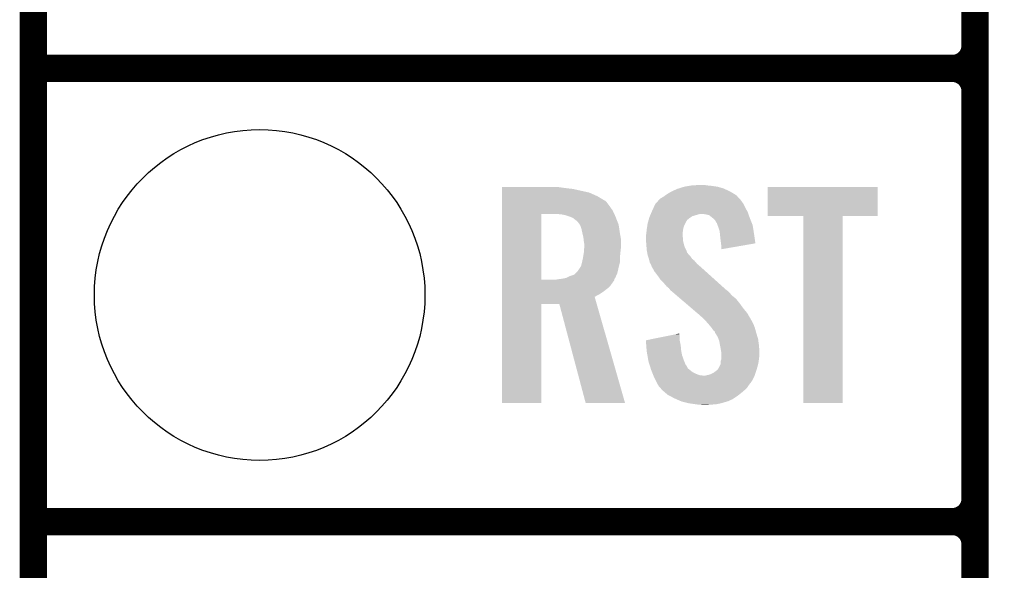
# Model space of a CAD drawing. Extents: x -1.3 to 24.2, y -3.9 to 39.7.
# Tile 15 of 42: x -1.3 to 4.2, y 13.7 to 16.8. Entities that reach past the tile are written whole.
import ezdxf

# ---------------------------------------------------------------- set-up
doc = ezdxf.new("R2010")
doc.units = 0
doc.layers.get('0').update_dxf_attribs({"linetype": 'CONTINUOUS'})
for name, color, linetype in [('3V3_TO_5V_CLICK_V100_GKO', 14, 'CONTINUOUS'), ('3V3_TO_5V_CLICK_V100_GTO', 12, 'CONTINUOUS'), ('3V3_TO_5V_CLICK_V100_GTS', 13, 'CONTINUOUS')]:
    doc.layers.add(name, color=color, linetype=linetype)

# ---------------------------------------------------------------- blocks, each defined once
blk = doc.blocks.new('ROUND_23')
blk.add_circle((0, 0), 0.9271)

msp = doc.modelspace()

# ---------------------------------------------------------------- linework, layer by layer
at = {"layer": '3V3_TO_5V_CLICK_V100_GKO', "const_width": 0.1524}
msp.add_lwpolyline([(-1.27, -3.81), (-1.27, 39.5986), (24.13, 39.5986)], dxfattribs=at)
at = {"layer": '3V3_TO_5V_CLICK_V100_GTO', "const_width": 0.1524}
for points in [[(4.0132, -0.5588), (4.0132, 18.3388)], [(-1.27, 16.51), (3.8862, 16.51)], [(-1.27, 16.51), (3.8862, 16.51)], [(4.0132, 14.097), (4.0132, 16.383)], [(-1.27, 13.97), (3.8862, 13.97)], [(-1.27, 13.97), (3.8862, 13.97)], [(4.0132, 11.557), (4.0132, 13.843)]]:
    msp.add_lwpolyline(points, dxfattribs=at)
for points in [[(3.8862, 16.51, 0.4142136), (4.0132, 16.637)], [(4.0132, 16.383, 0.4142136), (3.8862, 16.51)], [(4.0132, 16.383, 0.4142136), (3.8862, 16.51)], [(3.8862, 13.97, 0.4142136), (4.0132, 14.097)], [(4.0132, 13.843, 0.4142136), (3.8862, 13.97)], [(4.0132, 13.843, 0.4142136), (3.8862, 13.97)]]:
    msp.add_lwpolyline(points, format="xyb", dxfattribs=at)
at = {"layer": '3V3_TO_5V_CLICK_V100_GTO'}
for points in [[(2.413, 15.85214), (2.428242, 15.85468), (2.53238, 15.85214), (2.506978, 15.85468)], [(2.428242, 15.85468), (2.48158, 15.85722), (2.506978, 15.85468), (2.494282, 15.85722)], [(1.35892, 15.84198), (1.358922, 15.84452), (1.69672, 15.84198), (1.67894, 15.84452)], [(1.35892, 15.83944), (1.35892, 15.84198), (1.7145, 15.83944), (1.69672, 15.84198)], [(1.35892, 15.83436), (1.35892, 15.83944), (1.75768, 15.83436), (1.7145, 15.83944)], [(1.35892, 15.814038), (1.35892, 15.83436), (1.849122, 15.814038), (1.75768, 15.83436)], [(1.35892, 15.79372), (1.35892, 15.814038), (1.89484, 15.79372), (1.849122, 15.814038)], [(2.26568, 15.791178), (2.276344, 15.798798), (2.681608, 15.791178), (2.674622, 15.798798)], [(2.276344, 15.798798), (2.283458, 15.80388), (2.674622, 15.798798), (2.666366, 15.80388)], [(2.283458, 15.80388), (2.308862, 15.81912), (2.666366, 15.80388), (2.6416, 15.81912)], [(2.308862, 15.81912), (2.341882, 15.834362), (2.6416, 15.81912), (2.60894, 15.834362)], [(2.341882, 15.834362), (2.350004, 15.8369), (2.60894, 15.834362), (2.6035, 15.8369)], [(2.350004, 15.8369), (2.38252, 15.84706), (2.6035, 15.8369), (2.567942, 15.84706)], [(2.38252, 15.84706), (2.413, 15.85214), (2.567942, 15.84706), (2.53238, 15.85214)], [(2.84988, 15.681982), (2.8499, 15.844498), (3.467078, 15.681982), (3.4671, 15.844498)], [(2.8499, 15.844498), (2.849902, 15.84452), (3.4671, 15.844498), (2.849902, 15.84452)], [(1.35892, 15.77086), (1.35892, 15.79372), (1.93294, 15.77086), (1.89484, 15.79372)], [(1.35892, 15.768318), (1.35892, 15.77086), (1.93802, 15.768318), (1.93294, 15.77086)], [(1.35892, 15.758158), (1.35892, 15.768318), (1.94818, 15.758158), (1.93802, 15.768318)], [(1.35892, 15.73784), (1.35892, 15.758158), (1.96342, 15.73784), (1.94818, 15.758158)], [(2.211662, 15.73276), (2.219962, 15.75054), (2.72288, 15.73276), (2.71399, 15.75054)], [(2.219962, 15.75054), (2.222288, 15.753078), (2.71399, 15.75054), (2.71272, 15.753078)], [(2.222288, 15.753078), (2.231602, 15.76324), (2.71272, 15.753078), (2.705102, 15.76324)], [(2.231602, 15.76324), (2.236256, 15.768316), (2.705102, 15.76324), (2.702562, 15.768316)], [(2.236256, 15.768316), (2.247904, 15.781022), (2.702562, 15.768316), (2.690916, 15.781022)], [(2.247904, 15.781022), (2.252978, 15.78356), (2.690916, 15.781022), (2.68859, 15.78356)], [(2.252978, 15.78356), (2.26568, 15.791178), (2.68859, 15.78356), (2.681608, 15.791178)], [(1.358912, 15.326382), (1.358918, 15.69466), (1.57988, 15.326382), (1.579902, 15.69466)], [(1.358918, 15.712438), (1.35892, 15.73784), (1.9812, 15.712438), (1.96342, 15.73784)], [(1.358918, 15.69466), (1.358918, 15.712438), (1.989406, 15.69466), (1.9812, 15.712438)], [(1.691642, 15.69212), (1.66116, 15.69466), (1.99058, 15.69212), (1.989406, 15.69466)], [(1.71704, 15.687038), (1.691642, 15.69212), (1.992924, 15.687038), (1.99058, 15.69212)], [(2.189114, 15.681958), (2.192382, 15.68958), (2.428236, 15.681958), (2.453642, 15.68958)], [(2.192382, 15.68958), (2.194558, 15.69466), (2.453642, 15.68958), (2.473958, 15.69466)], [(2.194558, 15.69466), (2.198912, 15.704818), (2.74175, 15.69466), (2.73812, 15.704818)], [(2.198912, 15.704818), (2.20218, 15.71244), (2.73812, 15.704818), (2.733964, 15.71244)], [(2.20218, 15.71244), (2.211662, 15.73276), (2.733964, 15.71244), (2.72288, 15.73276)], [(2.501898, 15.69212), (2.481578, 15.69466), (2.742656, 15.69212), (2.74175, 15.69466)], [(2.522216, 15.687042), (2.501898, 15.69212), (2.74447, 15.687042), (2.742656, 15.69212)], [(1.739898, 15.67942), (1.71704, 15.687038), (1.99644, 15.67942), (1.992924, 15.687038)], [(1.75768, 15.671798), (1.739898, 15.67942), (1.999404, 15.671798), (1.99644, 15.67942)], [(1.77038, 15.66164), (1.75768, 15.671798), (2.003354, 15.66164), (1.999404, 15.671798)], [(1.778002, 15.656558), (1.77038, 15.66164), (2.00533, 15.656558), (2.003354, 15.66164)], [(1.78562, 15.64894), (1.778002, 15.656558), (2.008294, 15.64894), (2.00533, 15.656558)], [(1.796508, 15.633696), (1.78562, 15.64894), (2.01422, 15.633696), (2.008294, 15.64894)], [(1.79832, 15.631158), (1.796508, 15.633696), (2.014602, 15.631158), (2.01422, 15.633696)], [(2.175216, 15.631158), (2.17678, 15.641322), (2.38252, 15.631158), (2.387602, 15.641322)], [(2.17678, 15.641322), (2.17968, 15.651478), (2.387602, 15.641322), (2.39268, 15.651478)], [(2.17968, 15.651478), (2.181858, 15.6591), (2.39268, 15.651478), (2.39776, 15.6591)], [(2.181858, 15.6591), (2.182584, 15.66164), (2.39776, 15.6591), (2.4003, 15.66164)], [(2.182584, 15.66164), (2.185488, 15.6718), (2.4003, 15.66164), (2.413, 15.6718)], [(2.185488, 15.6718), (2.18694, 15.676882), (2.413, 15.6718), (2.420622, 15.676882)], [(2.18694, 15.676882), (2.189114, 15.681958), (2.420622, 15.676882), (2.428236, 15.681958)], [(2.544446, 15.66926), (2.522216, 15.687042), (2.75082, 15.66926), (2.74447, 15.687042)], [(2.547618, 15.666722), (2.544446, 15.66926), (2.751836, 15.666722), (2.75082, 15.66926)], [(2.555238, 15.6591), (2.547618, 15.666722), (2.754884, 15.6591), (2.751836, 15.666722)], [(2.560318, 15.648944), (2.555238, 15.6591), (2.758946, 15.648944), (2.754884, 15.6591)], [(2.565394, 15.643866), (2.560318, 15.648944), (2.760978, 15.643866), (2.758946, 15.648944)], [(2.5654, 15.641324), (2.565394, 15.643866), (2.761994, 15.641324), (2.760978, 15.643866)], [(2.569212, 15.631158), (2.5654, 15.641324), (2.76606, 15.631158), (2.761994, 15.641324)], [(3.050518, 15.68196), (2.84988, 15.681982), (3.467078, 15.68196), (3.467078, 15.681982)], [(3.05052, 15.681938), (3.050518, 15.68196), (3.27152, 15.681938), (3.467078, 15.68196)], [(3.05054, 14.635502), (3.05052, 15.681938), (3.271498, 14.635502), (3.27152, 15.681938)], [(1.80594, 15.608298), (1.79832, 15.631158), (2.01803, 15.608298), (2.014602, 15.631158)], [(1.81102, 15.58544), (1.80594, 15.608298), (2.02146, 15.58544), (2.01803, 15.608298)], [(1.811656, 15.5829), (1.81102, 15.58544), (2.02184, 15.5829), (2.02146, 15.58544)], [(1.8161, 15.565118), (1.811656, 15.5829), (2.025074, 15.565118), (2.02184, 15.5829)], [(2.16662, 15.572742), (2.168524, 15.580358), (2.37236, 15.572742), (2.37236, 15.580358)], [(2.168524, 15.580358), (2.16916, 15.582902), (2.37236, 15.580358), (2.372676, 15.582902)], [(2.16916, 15.582902), (2.170936, 15.60068), (2.372676, 15.582902), (2.3749, 15.60068)], [(2.170936, 15.60068), (2.1717, 15.6083), (2.3749, 15.60068), (2.37617, 15.6083)], [(2.1717, 15.6083), (2.172872, 15.61592), (2.37617, 15.6083), (2.37744, 15.61592)], [(2.172872, 15.61592), (2.175216, 15.631158), (2.37744, 15.61592), (2.38252, 15.631158)], [(2.57302, 15.621), (2.569212, 15.631158), (2.767664, 15.621), (2.76606, 15.631158)], [(2.580638, 15.598142), (2.57302, 15.621), (2.771274, 15.598142), (2.767664, 15.621)], [(2.582244, 15.5829), (2.580638, 15.598142), (2.77368, 15.5829), (2.771274, 15.598142)], [(2.58572, 15.54988), (2.582244, 15.5829), (2.778386, 15.54988), (2.77368, 15.5829)], [(1.81723, 15.554958), (1.8161, 15.565118), (2.02692, 15.554958), (2.025074, 15.565118)], [(1.81864, 15.54226), (1.81723, 15.554958), (2.02692, 15.54226), (2.02692, 15.554958)], [(1.82118, 15.527018), (1.81864, 15.54226), (2.02692, 15.527018), (2.02692, 15.54226)], [(1.82118, 15.50924), (1.82118, 15.527018), (2.02692, 15.50924), (2.02692, 15.527018)], [(2.16662, 15.570198), (2.16662, 15.572742), (2.37236, 15.570198), (2.37236, 15.572742)], [(2.16662, 15.560038), (2.16662, 15.570198), (2.3749, 15.560038), (2.37236, 15.570198)], [(2.16771, 15.544798), (2.16662, 15.560038), (2.3749, 15.544798), (2.3749, 15.560038)], [(2.16916, 15.52448), (2.16771, 15.544798), (2.37998, 15.52448), (2.3749, 15.544798)], [(2.169942, 15.514318), (2.16916, 15.52448), (2.38252, 15.514318), (2.37998, 15.52448)], [(2.58826, 15.52956), (2.58572, 15.54988), (2.78128, 15.52956), (2.778386, 15.54988)], [(2.588262, 15.529556), (2.58826, 15.52956), (2.78128, 15.529556), (2.78128, 15.52956)], [(2.5908, 15.51178), (2.588262, 15.529556), (2.678642, 15.51178), (2.78128, 15.529556)], [(1.815252, 15.455902), (1.81864, 15.47622), (2.02184, 15.455902), (2.02387, 15.47622)], [(1.81864, 15.47622), (1.81903, 15.4813), (2.02387, 15.47622), (2.02438, 15.4813)], [(1.81903, 15.4813), (1.820788, 15.50416), (2.02438, 15.4813), (2.02692, 15.50416)], [(1.820788, 15.50416), (1.82118, 15.50924), (2.02692, 15.50416), (2.02692, 15.50924)], [(2.1717, 15.49146), (2.169942, 15.514318), (2.39307, 15.49146), (2.38252, 15.514318)], [(2.173548, 15.481296), (2.1717, 15.49146), (2.39776, 15.481296), (2.39307, 15.49146)], [(2.174012, 15.478754), (2.173548, 15.481296), (2.397766, 15.478754), (2.39776, 15.481296)], [(2.174472, 15.47622), (2.174012, 15.478754), (2.4003, 15.47622), (2.397766, 15.478754)], [(2.175858, 15.468598), (2.174472, 15.47622), (2.405382, 15.468598), (2.4003, 15.47622)], [(2.17678, 15.46352), (2.175858, 15.468598), (2.41046, 15.46352), (2.405382, 15.468598)], [(2.5908, 15.496566), (2.5908, 15.51178), (2.5908, 15.496566), (2.678642, 15.51178)], [(1.803398, 15.402556), (1.80848, 15.42288), (2.016124, 15.402556), (2.021204, 15.42288)], [(1.80848, 15.42288), (1.809044, 15.425418), (2.021204, 15.42288), (2.02184, 15.425418)], [(1.809044, 15.425418), (1.81356, 15.44574), (2.02184, 15.425418), (2.02184, 15.44574)], [(1.81356, 15.44574), (1.815252, 15.455902), (2.02184, 15.44574), (2.02184, 15.455902)], [(2.178474, 15.45844), (2.17678, 15.46352), (2.41554, 15.45844), (2.41046, 15.46352)], [(2.183554, 15.443198), (2.178474, 15.45844), (2.425702, 15.443198), (2.41554, 15.45844)], [(2.1844, 15.440658), (2.183554, 15.443198), (2.428878, 15.440658), (2.425702, 15.443198)], [(2.186306, 15.43304), (2.1844, 15.440658), (2.438402, 15.43304), (2.428878, 15.440658)], [(2.189478, 15.420342), (2.186306, 15.43304), (2.449284, 15.420342), (2.438402, 15.43304)], [(2.19253, 15.415258), (2.189478, 15.420342), (2.45364, 15.415258), (2.449284, 15.420342)], [(2.1971, 15.407642), (2.19253, 15.415258), (2.462528, 15.407642), (2.45364, 15.415258)], [(1.765296, 15.3543), (1.772914, 15.361918), (2.003134, 15.3543), (2.006598, 15.361918)], [(1.772914, 15.361918), (1.783078, 15.372078), (2.006598, 15.361918), (2.008942, 15.372078)], [(1.783078, 15.372078), (1.79832, 15.39494), (2.008942, 15.372078), (2.01422, 15.39494)], [(1.79832, 15.39494), (1.803398, 15.402556), (2.01422, 15.39494), (2.016124, 15.402556)], [(2.199006, 15.40002), (2.1971, 15.407642), (2.47142, 15.40002), (2.462528, 15.407642)], [(2.199638, 15.397486), (2.199006, 15.40002), (2.474242, 15.397486), (2.47142, 15.40002)], [(2.202178, 15.39494), (2.199638, 15.397486), (2.477076, 15.39494), (2.474242, 15.397486)], [(2.214878, 15.372082), (2.202178, 15.39494), (2.502522, 15.372082), (2.477076, 15.39494)], [(2.23266, 15.34922), (2.214878, 15.372082), (2.527972, 15.34922), (2.502522, 15.372082)], [(1.35891, 15.293338), (1.358912, 15.31112), (1.968498, 15.293338), (1.9812, 15.31112)], [(1.358912, 15.32636), (1.358912, 15.326382), (1.663698, 15.32636), (1.57988, 15.326382)], [(1.358912, 15.321276), (1.358912, 15.32636), (1.988818, 15.321276), (1.990088, 15.32636)], [(1.358912, 15.31112), (1.358912, 15.321276), (1.9812, 15.31112), (1.988818, 15.321276)], [(1.663698, 15.32636), (1.67894, 15.3289), (1.990088, 15.32636), (1.990724, 15.3289)], [(1.67894, 15.3289), (1.699212, 15.331434), (1.990724, 15.3289), (1.991358, 15.331434)], [(1.699212, 15.331434), (1.69926, 15.33144), (1.991358, 15.331434), (1.991362, 15.33144)], [(1.69926, 15.33144), (1.710692, 15.33398), (1.991362, 15.33144), (1.993898, 15.33398)], [(1.710692, 15.33398), (1.722118, 15.336518), (1.993898, 15.33398), (1.99505, 15.336518)], [(1.722118, 15.336518), (1.74244, 15.34668), (1.99505, 15.336518), (1.99967, 15.34668)], [(1.74244, 15.34668), (1.765296, 15.3543), (1.99967, 15.34668), (2.003134, 15.3543)], [(2.25044, 15.32382), (2.23266, 15.34922), (2.556248, 15.32382), (2.527972, 15.34922)], [(2.268222, 15.30604), (2.25044, 15.32382), (2.576042, 15.30604), (2.556248, 15.32382)], [(2.283458, 15.28826), (2.268222, 15.30604), (2.595834, 15.28826), (2.576042, 15.30604)], [(1.35891, 15.2781), (1.35891, 15.293338), (1.953258, 15.2781), (1.968498, 15.293338)], [(1.35891, 15.26032), (1.35891, 15.2781), (1.9304, 15.26032), (1.953258, 15.2781)], [(1.35891, 15.245082), (1.35891, 15.26032), (1.907542, 15.245082), (1.9304, 15.26032)], [(2.296158, 15.278102), (2.283458, 15.28826), (2.607142, 15.278102), (2.595834, 15.28826)], [(2.30378, 15.267942), (2.296158, 15.278102), (2.618452, 15.267942), (2.607142, 15.278102)], [(2.306322, 15.265398), (2.30378, 15.267942), (2.621284, 15.265398), (2.618452, 15.267942)], [(2.309302, 15.262858), (2.306322, 15.265398), (2.62636, 15.262858), (2.621284, 15.265398)], [(2.321218, 15.2527), (2.309302, 15.262858), (2.63652, 15.2527), (2.62636, 15.262858)], [(2.339098, 15.237458), (2.321218, 15.2527), (2.649222, 15.237458), (2.63652, 15.2527)], [(1.35891, 15.229824), (1.35891, 15.245082), (1.879604, 15.229824), (1.907542, 15.245082)], [(1.35891, 15.1892), (1.35891, 15.229824), (1.891234, 15.1892), (1.879604, 15.229824)], [(2.359956, 15.219678), (2.339098, 15.237458), (2.672082, 15.219678), (2.649222, 15.237458)], [(2.38975, 15.19428), (2.359956, 15.219678), (2.6924, 15.19428), (2.672082, 15.219678)], [(2.422526, 15.16634), (2.38975, 15.19428), (2.71272, 15.16634), (2.6924, 15.19428)], [(1.3589, 14.635502), (1.35891, 15.189178), (1.579858, 14.635502), (1.57988, 15.189178)], [(1.35891, 15.189178), (1.35891, 15.1892), (1.57988, 15.189178), (1.681462, 15.1892)], [(1.828796, 14.635496), (1.681462, 15.1892), (2.049748, 14.635496), (1.891234, 15.1892)], [(2.455304, 15.138398), (2.422526, 15.16634), (2.735582, 15.138398), (2.71272, 15.16634)], [(2.46126, 15.13332), (2.455304, 15.138398), (2.738546, 15.13332), (2.735582, 15.138398)], [(2.48412, 15.113), (2.46126, 15.13332), (2.750398, 15.113), (2.738546, 15.13332)], [(2.489202, 15.10792), (2.48412, 15.113), (2.75336, 15.10792), (2.750398, 15.113)], [(2.494284, 15.102838), (2.489202, 15.10792), (2.755902, 15.102838), (2.75336, 15.10792)], [(2.501904, 15.095218), (2.494284, 15.102838), (2.76098, 15.095218), (2.755902, 15.102838)], [(2.504442, 15.09268), (2.501904, 15.095218), (2.76225, 15.09268), (2.76098, 15.095218)], [(2.519998, 15.0749), (2.504442, 15.09268), (2.77114, 15.0749), (2.76225, 15.09268)], [(2.52222, 15.07236), (2.519998, 15.0749), (2.772094, 15.07236), (2.77114, 15.0749)], [(2.53492, 15.05712), (2.52222, 15.07236), (2.777808, 15.05712), (2.772094, 15.07236)], [(2.536612, 15.054582), (2.53492, 15.05712), (2.778758, 15.054582), (2.777808, 15.05712)], [(2.545078, 15.041882), (2.536612, 15.054582), (2.782224, 15.041882), (2.778758, 15.054582)], [(2.555232, 15.034264), (2.545078, 15.041882), (2.784302, 15.034264), (2.782224, 15.041882)], [(2.55524, 15.026646), (2.555232, 15.034264), (2.78638, 15.026646), (2.784302, 15.034264)], [(2.555246, 15.02664), (2.55524, 15.026646), (2.78638, 15.02664), (2.78638, 15.026646)], [(2.557778, 15.024102), (2.555246, 15.02664), (2.787162, 15.024102), (2.78638, 15.02664)], [(2.16664, 14.986004), (2.254384, 15.003778), (2.35712, 14.986004), (2.35712, 15.003778)], [(2.166844, 14.983458), (2.16664, 14.986004), (2.35712, 14.983458), (2.35712, 14.986004)], [(2.168868, 14.95806), (2.166844, 14.983458), (2.3622, 14.95806), (2.35712, 14.983458)], [(2.254384, 15.003778), (2.32962, 15.019018), (2.35712, 15.003778), (2.35458, 15.019018)], [(2.32962, 15.019018), (2.35458, 15.024074), (2.35458, 15.019018), (2.35458, 15.024074)], [(2.570478, 15.003782), (2.557778, 15.024102), (2.793414, 15.003782), (2.787162, 15.024102)], [(2.57429, 14.993618), (2.570478, 15.003782), (2.79654, 14.993618), (2.793414, 15.003782)], [(2.578098, 14.983462), (2.57429, 14.993618), (2.797896, 14.983462), (2.79654, 14.993618)], [(2.58334, 14.95552), (2.578098, 14.983462), (2.80162, 14.95552), (2.797896, 14.983462)], [(2.171094, 14.93012), (2.168868, 14.95806), (2.36474, 14.93012), (2.3622, 14.95806)], [(2.1717, 14.922498), (2.171094, 14.93012), (2.366128, 14.922498), (2.36474, 14.93012)], [(2.175396, 14.90218), (2.1717, 14.922498), (2.369822, 14.90218), (2.366128, 14.922498)], [(2.58572, 14.94282), (2.58334, 14.95552), (2.802414, 14.94282), (2.80162, 14.95552)], [(2.590378, 14.914882), (2.58572, 14.94282), (2.80416, 14.914882), (2.802414, 14.94282)], [(2.5908, 14.912342), (2.590378, 14.914882), (2.80416, 14.912342), (2.80416, 14.914882)], [(2.180476, 14.87424), (2.175396, 14.90218), (2.37998, 14.87424), (2.369822, 14.90218)], [(2.18186, 14.86662), (2.180476, 14.87424), (2.38303, 14.86662), (2.37998, 14.87424)], [(2.187476, 14.84884), (2.18186, 14.86662), (2.390144, 14.84884), (2.38303, 14.86662)], [(2.58572, 14.864082), (2.585722, 14.866622), (2.79908, 14.864082), (2.799396, 14.866622)], [(2.58572, 14.851384), (2.58572, 14.864082), (2.796258, 14.851384), (2.79908, 14.864082)], [(2.585722, 14.866622), (2.5908, 14.881864), (2.799396, 14.866622), (2.801302, 14.881864)], [(2.5908, 14.90218), (2.5908, 14.912342), (2.80416, 14.90218), (2.80416, 14.912342)], [(2.5908, 14.8844), (2.5908, 14.90218), (2.80162, 14.8844), (2.80416, 14.90218)], [(2.5908, 14.881864), (2.5908, 14.8844), (2.801302, 14.881864), (2.80162, 14.8844)], [(2.188278, 14.8463), (2.187476, 14.84884), (2.39268, 14.8463), (2.390144, 14.84884)], [(2.190684, 14.838678), (2.188278, 14.8463), (2.39776, 14.838678), (2.39268, 14.8463)], [(2.193892, 14.828518), (2.190684, 14.838678), (2.402844, 14.828518), (2.39776, 14.838678)], [(2.1971, 14.818358), (2.193892, 14.828518), (2.415544, 14.818358), (2.402844, 14.828518)], [(2.201166, 14.808198), (2.1971, 14.818358), (2.428242, 14.808198), (2.415544, 14.818358)], [(2.205228, 14.79804), (2.201166, 14.808198), (2.44856, 14.79804), (2.428242, 14.808198)], [(2.54508, 14.803122), (2.56201, 14.81582), (2.782146, 14.803122), (2.78638, 14.81582)], [(2.56201, 14.81582), (2.5654, 14.818362), (2.78638, 14.81582), (2.787142, 14.818362)], [(2.5654, 14.818362), (2.57048, 14.82344), (2.787142, 14.818362), (2.788664, 14.82344)], [(2.57048, 14.82344), (2.57556, 14.831062), (2.788664, 14.82344), (2.790952, 14.831062)], [(2.57556, 14.831062), (2.580638, 14.841222), (2.790952, 14.831062), (2.794, 14.841222)], [(2.580638, 14.841222), (2.58572, 14.851384), (2.794, 14.841222), (2.796258, 14.851384)], [(2.208276, 14.79042), (2.205228, 14.79804), (2.468882, 14.79042), (2.44856, 14.79804)], [(2.209292, 14.78788), (2.208276, 14.79042), (2.491742, 14.78788), (2.468882, 14.79042)], [(2.210308, 14.78534), (2.209292, 14.78788), (2.77622, 14.78534), (2.777066, 14.78788)], [(2.21234, 14.78026), (2.210308, 14.78534), (2.773678, 14.78026), (2.77622, 14.78534)], [(2.2225, 14.75994), (2.21234, 14.78026), (2.763518, 14.75994), (2.773678, 14.78026)], [(2.22377, 14.7574), (2.2225, 14.75994), (2.76098, 14.7574), (2.763518, 14.75994)], [(2.22758, 14.74978), (2.22377, 14.7574), (2.7559, 14.74978), (2.76098, 14.7574)], [(2.234636, 14.73708), (2.22758, 14.74978), (2.74574, 14.73708), (2.7559, 14.74978)], [(2.499362, 14.78788), (2.50952, 14.79042), (2.777066, 14.78788), (2.777912, 14.79042)], [(2.50952, 14.79042), (2.522222, 14.792962), (2.777912, 14.79042), (2.77876, 14.792962)], [(2.522222, 14.792962), (2.54508, 14.803122), (2.77876, 14.792962), (2.782146, 14.803122)], [(2.240278, 14.726922), (2.234636, 14.73708), (2.738966, 14.726922), (2.74574, 14.73708)], [(2.245362, 14.721838), (2.240278, 14.726922), (2.735578, 14.721838), (2.738966, 14.726922)], [(2.250438, 14.71676), (2.245362, 14.721838), (2.7305, 14.71676), (2.735578, 14.721838)], [(2.252978, 14.711684), (2.250438, 14.71676), (2.725424, 14.711684), (2.7305, 14.71676)], [(2.25891, 14.7066), (2.252978, 14.711684), (2.72034, 14.7066), (2.725424, 14.711684)], [(2.276688, 14.69136), (2.25891, 14.7066), (2.702562, 14.69136), (2.72034, 14.7066)], [(2.28854, 14.6812), (2.276688, 14.69136), (2.689498, 14.6812), (2.702562, 14.69136)], [(2.302828, 14.67358), (2.28854, 14.6812), (2.6797, 14.67358), (2.689498, 14.6812)], [(2.32664, 14.66088), (2.302828, 14.67358), (2.66065, 14.66088), (2.6797, 14.67358)], [(2.33245, 14.658338), (2.32664, 14.66088), (2.656838, 14.658338), (2.66065, 14.66088)], [(2.338252, 14.6558), (2.33245, 14.658338), (2.654296, 14.6558), (2.656838, 14.658338)], [(2.344058, 14.65326), (2.338252, 14.6558), (2.64668, 14.65326), (2.654296, 14.6558)], [(2.361478, 14.645638), (2.344058, 14.65326), (2.631438, 14.645638), (2.64668, 14.65326)], [(2.367278, 14.6431), (2.361478, 14.645638), (2.622552, 14.6431), (2.631438, 14.645638)], [(2.37744, 14.64056), (2.367278, 14.6431), (2.61366, 14.64056), (2.622552, 14.6431)], [(2.40792, 14.63294), (2.37744, 14.64056), (2.588262, 14.63294), (2.61366, 14.64056)], [(1.579858, 14.63548), (1.3589, 14.635502), (1.579858, 14.63548), (1.579858, 14.635502)], [(2.049752, 14.63548), (1.828796, 14.635496), (2.049752, 14.63548), (2.049748, 14.635496)], [(2.44348, 14.62786), (2.40792, 14.63294), (2.56286, 14.62786), (2.588262, 14.63294)], [(2.46126, 14.62532), (2.44348, 14.62786), (2.53238, 14.62532), (2.56286, 14.62786)], [(2.484118, 14.62278), (2.473958, 14.62532), (2.499362, 14.62278), (2.53238, 14.62532)], [(3.271498, 14.63548), (3.05054, 14.635502), (3.271498, 14.63548), (3.271498, 14.635502)]]:
    msp.add_solid(points, dxfattribs=at)

# ---------------------------------------------------------------- block references
at = {"layer": '3V3_TO_5V_CLICK_V100_GTS'}
msp.add_blockref('ROUND_23', (0, 15.24), dxfattribs=at)

doc.saveas('drawing.dxf')
